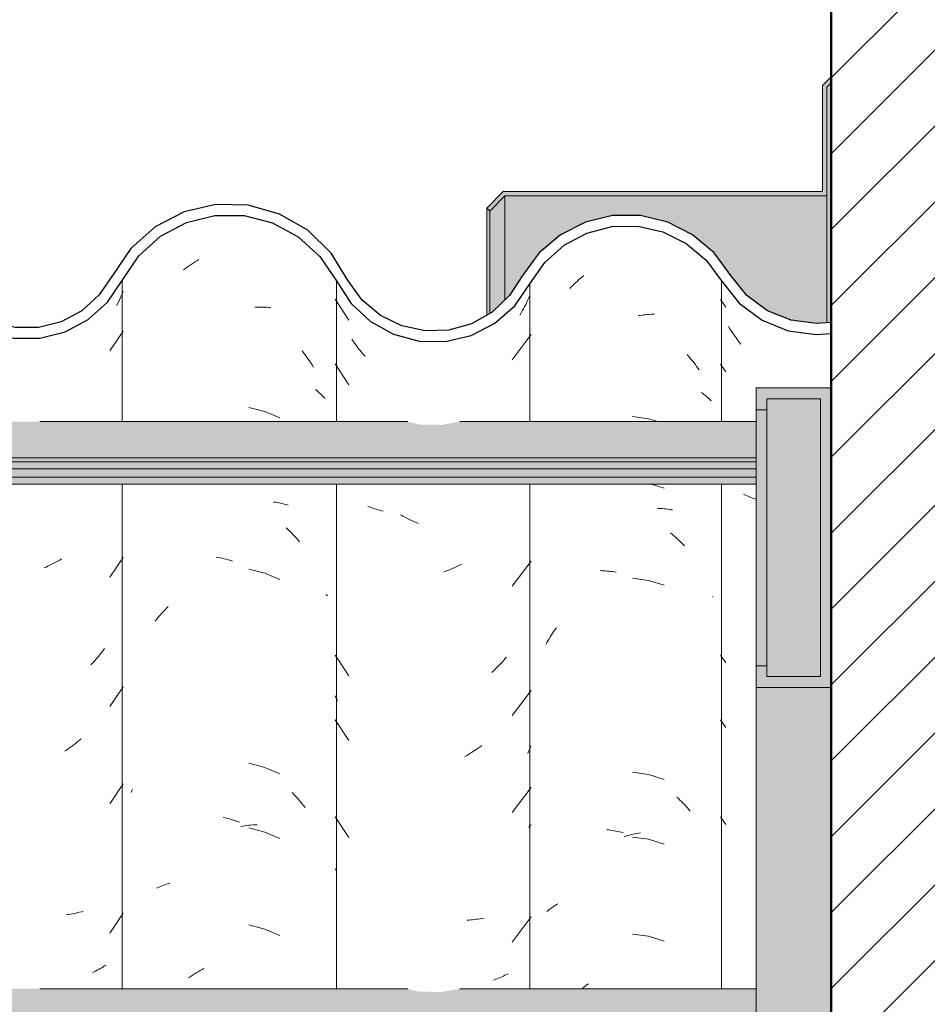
# Model space of a CAD drawing. Header units: metres. Extents: x -28.2 to 13.6, y -1.6 to 5.9.
# Tile 152 of 159: x 6.213 to 6.636, y 3.536 to 3.995. Entities that reach past the tile are written whole.
import ezdxf

# ---------------------------------------------------------------- set-up
doc = ezdxf.new("R2010")
doc.units = ezdxf.units.M
doc.layers.add('A-DETL', color=7, linetype='Continuous', lineweight=5, true_color=0x00a600)
for name, color, linetype, lineweight in [('A-DETL-GENF', 7, 'Continuous', 5), ('A-GLAZ-CWMG', 7, 'Continuous', 5), ('A-ROOF', 7, 'Continuous', 5), ('A-ROOF-MCUT', 7, 'Continuous', 15), ('A-ROOF-OTLN', 7, 'Continuous', 5), ('A-ROOF-PATT', 7, 'Continuous', 5)]:
    doc.layers.add(name, color=color, linetype=linetype, lineweight=lineweight)

# ---------------------------------------------------------------- blocks, each defined once
blk = doc.blocks.new('FP_206-CASA 2')
at = {"layer": 'A-GLAZ-CWMG', "color": 9, "true_color": 0xc0c0c0}
for p, q in [((-15.52163, 3.86437), (-15.51918, 3.86081)), ((-15.51722, 3.85069), (-15.51789, 3.85177)), ((-15.51653, 3.84962), (-15.51722, 3.85069)), ((-15.51583, 3.84857), (-15.51653, 3.84962)), ((-15.5151, 3.84754), (-15.51583, 3.84857)), ((-15.51437, 3.84651), (-15.5151, 3.84754)), ((-15.51362, 3.84551), (-15.51437, 3.84651)), ((-15.51285, 3.84451), (-15.51362, 3.84551)), ((-15.51207, 3.84354), (-15.51285, 3.84451)), ((-15.52163, 3.83423), (-15.51918, 3.83067)), ((-15.51004, 3.77321), (-15.51086, 3.77361)), ((-15.50921, 3.77282), (-15.51004, 3.77321)), ((-15.50837, 3.77246), (-15.50921, 3.77282)), ((-15.50752, 3.77211), (-15.50837, 3.77246)), ((-15.50665, 3.77178), (-15.50752, 3.77211)), ((-15.50577, 3.77147), (-15.50665, 3.77178)), ((-15.50504, 3.77122), (-15.50577, 3.77147)), ((-15.52163, 3.69859), (-15.51918, 3.69503)), ((-15.52163, 3.66845), (-15.51918, 3.66488)), ((-15.52163, 3.62323), (-15.51918, 3.61967))]:
    blk.add_line(p, q, dxfattribs=at)
blk = doc.blocks.new('FP_207-CASA 2')
at = {"layer": 'A-GLAZ-CWMG', "color": 9, "true_color": 0xc0c0c0}
for p, q in [((-15.58977, 3.8716), (-15.58904, 3.87227)), ((-15.58904, 3.87227), (-15.58831, 3.87293)), ((-15.58831, 3.87293), (-15.58757, 3.87357)), ((-15.58757, 3.87357), (-15.58682, 3.8742)), ((-15.58682, 3.8742), (-15.58607, 3.87482)), ((-15.58607, 3.87482), (-15.58531, 3.87543)), ((-15.59189, 3.8695), (-15.59119, 3.87021)), ((-15.59119, 3.87021), (-15.59048, 3.87091)), ((-15.59048, 3.87091), (-15.58977, 3.8716)), ((-15.55983, 3.8568), (-15.55899, 3.85693)), ((-15.55899, 3.85693), (-15.55815, 3.85705)), ((-15.55815, 3.85705), (-15.55732, 3.85715)), ((-15.55732, 3.85715), (-15.55649, 3.85724)), ((-15.55649, 3.85724), (-15.55566, 3.85731)), ((-15.55566, 3.85731), (-15.55483, 3.85736)), ((-15.55483, 3.85736), (-15.55401, 3.85741)), ((-15.55401, 3.85741), (-15.55319, 3.85743)), ((-15.55319, 3.85743), (-15.55238, 3.85745)), ((-15.53719, 3.83869), (-15.53653, 3.83794)), ((-15.53653, 3.83794), (-15.53587, 3.83717)), ((-15.53587, 3.83717), (-15.53522, 3.83639)), ((-15.53522, 3.83639), (-15.53458, 3.83561)), ((-15.53458, 3.83561), (-15.53395, 3.83481)), ((-15.53395, 3.83481), (-15.53334, 3.834)), ((-15.53334, 3.834), (-15.53273, 3.83317)), ((-15.53273, 3.83317), (-15.53213, 3.83234)), ((-15.53213, 3.83234), (-15.53155, 3.8315)), ((-15.53058, 3.82103), (-15.53003, 3.82063)), ((-15.53003, 3.82063), (-15.52948, 3.82023)), ((-15.52948, 3.82023), (-15.52895, 3.81982)), ((-15.52895, 3.81982), (-15.52843, 3.8194)), ((-15.52843, 3.8194), (-15.52793, 3.81897)), ((-15.52793, 3.81897), (-15.52743, 3.81853)), ((-15.52743, 3.81853), (-15.52695, 3.81808)), ((-15.52695, 3.81808), (-15.52648, 3.81762)), ((-15.52648, 3.81762), (-15.52603, 3.81716)), ((-15.55515, 3.80877), (-15.56268, 3.80982)), ((-15.55082, 3.80742), (-15.55515, 3.80877)), ((-15.5479, 3.77637), (-15.55394, 3.77825)), ((-15.55101, 3.76701), (-15.55021, 3.76698)), ((-15.55021, 3.76698), (-15.54941, 3.76694)), ((-15.54941, 3.76694), (-15.54862, 3.76688)), ((-15.54862, 3.76688), (-15.54783, 3.76681)), ((-15.54783, 3.76681), (-15.54705, 3.76673)), ((-15.54705, 3.76673), (-15.54628, 3.76663)), ((-15.54628, 3.76663), (-15.54551, 3.76652)), ((-15.54551, 3.76652), (-15.54475, 3.76639)), ((-15.54475, 3.76639), (-15.54399, 3.76625)), ((-15.54487, 3.75553), (-15.54412, 3.75491)), ((-15.54412, 3.75491), (-15.54337, 3.75428)), ((-15.54337, 3.75428), (-15.54263, 3.75364)), ((-15.54263, 3.75364), (-15.5419, 3.75298)), ((-15.5419, 3.75298), (-15.54117, 3.75232)), ((-15.54117, 3.75232), (-15.54045, 3.75163)), ((-15.54045, 3.75163), (-15.53974, 3.75094)), ((-15.53974, 3.75094), (-15.53904, 3.75023)), ((-15.53904, 3.75023), (-15.53835, 3.74951)), ((-15.57776, 3.738), (-15.57695, 3.73797)), ((-15.57695, 3.73797), (-15.57613, 3.73793)), ((-15.57613, 3.73793), (-15.5753, 3.73788)), ((-15.5753, 3.73788), (-15.57447, 3.73781)), ((-15.57447, 3.73781), (-15.57364, 3.73773)), ((-15.57364, 3.73773), (-15.57281, 3.73763)), ((-15.57281, 3.73763), (-15.57197, 3.73752)), ((-15.57197, 3.73752), (-15.57114, 3.73739)), ((-15.57114, 3.73739), (-15.57029, 3.73725)), ((-15.55515, 3.73341), (-15.56268, 3.73446)), ((-15.5479, 3.73116), (-15.55515, 3.73341)), ((-15.52528, 3.72592), (-15.52519, 3.72582)), ((-15.59867, 3.71058), (-15.59808, 3.71141)), ((-15.60148, 3.70626), (-15.60094, 3.70714)), ((-15.60094, 3.70714), (-15.60039, 3.70802)), ((-15.60039, 3.70802), (-15.59983, 3.70888)), ((-15.59983, 3.70888), (-15.59926, 3.70974)), ((-15.59926, 3.70974), (-15.59867, 3.71058)), ((-15.60302, 3.70355), (-15.60252, 3.70446)), ((-15.60252, 3.70446), (-15.60201, 3.70536)), ((-15.60201, 3.70536), (-15.60148, 3.70626)), ((-15.55515, 3.64298), (-15.56268, 3.64403)), ((-15.5479, 3.64073), (-15.55515, 3.64298)), ((-15.54196, 3.63247), (-15.54123, 3.6318)), ((-15.54123, 3.6318), (-15.54051, 3.63112)), ((-15.54051, 3.63112), (-15.5398, 3.63043)), ((-15.5398, 3.63043), (-15.5391, 3.62972)), ((-15.5391, 3.62972), (-15.53841, 3.629)), ((-15.53841, 3.629), (-15.53772, 3.62827)), ((-15.53772, 3.62827), (-15.53705, 3.62753)), ((-15.53705, 3.62753), (-15.53638, 3.62677)), ((-15.53638, 3.62677), (-15.53573, 3.626)), ((-15.57454, 3.61725), (-15.57371, 3.61717)), ((-15.57371, 3.61717), (-15.57288, 3.61707)), ((-15.57288, 3.61707), (-15.57204, 3.61696)), ((-15.57204, 3.61696), (-15.57121, 3.61683)), ((-15.57121, 3.61683), (-15.57037, 3.61669)), ((-15.57037, 3.61669), (-15.56952, 3.61653)), ((-15.56952, 3.61653), (-15.56868, 3.61636)), ((-15.56868, 3.61636), (-15.56784, 3.61617)), ((-15.56784, 3.61617), (-15.56699, 3.61597)), ((-15.5639, 3.61481), (-15.56306, 3.61501)), ((-15.56306, 3.61501), (-15.56222, 3.6152)), ((-15.56222, 3.6152), (-15.56137, 3.61538)), ((-15.56137, 3.61538), (-15.56053, 3.61554)), ((-15.56053, 3.61554), (-15.55969, 3.61568)), ((-15.55969, 3.61568), (-15.55885, 3.61581)), ((-15.56644, 3.6141), (-15.5656, 3.61435)), ((-15.5656, 3.61435), (-15.56475, 3.61459)), ((-15.56475, 3.61459), (-15.5639, 3.61481)), ((-15.55515, 3.61284), (-15.56268, 3.61389)), ((-15.5479, 3.61059), (-15.55515, 3.61284)), ((-15.6025, 3.57925), (-15.60198, 3.57967)), ((-15.60198, 3.57967), (-15.60145, 3.58009)), ((-15.60145, 3.58009), (-15.60092, 3.58049)), ((-15.60092, 3.58049), (-15.60036, 3.58089)), ((-15.60036, 3.58089), (-15.5998, 3.58127)), ((-15.5998, 3.58127), (-15.59923, 3.58165)), ((-15.59923, 3.58165), (-15.59864, 3.58202)), ((-15.59864, 3.58202), (-15.59805, 3.58237)), ((-15.59805, 3.58237), (-15.59744, 3.58271)), ((-15.55515, 3.56762), (-15.56268, 3.56868)), ((-15.5479, 3.56537), (-15.55515, 3.56762)), ((-15.58614, 3.54319), (-15.58541, 3.54378)), ((-15.58541, 3.54378), (-15.58465, 3.54437)), ((-15.58465, 3.54437), (-15.58387, 3.54495)), ((-15.58387, 3.54495), (-15.58309, 3.54551))]:
    blk.add_line(p, q, dxfattribs=at)
blk = doc.blocks.new('FP_208-CASA 2')
at = {"layer": 'A-GLAZ-CWMG', "color": 9, "true_color": 0xc0c0c0}
for p, q in [((-15.70113, 3.86442), (-15.69477, 3.85474)), ((-15.61185, 3.86306), (-15.61236, 3.86204)), ((-15.61135, 3.86409), (-15.61185, 3.86306)), ((-15.61086, 3.86513), (-15.61135, 3.86409)), ((-15.61039, 3.86618), (-15.61086, 3.86513)), ((-15.61456, 3.85806), (-15.61515, 3.85709)), ((-15.61399, 3.85904), (-15.61456, 3.85806)), ((-15.61343, 3.86003), (-15.61399, 3.85904)), ((-15.61289, 3.86103), (-15.61343, 3.86003)), ((-15.61236, 3.86204), (-15.61289, 3.86103)), ((-15.69277, 3.84484), (-15.6934, 3.84577)), ((-15.69212, 3.84393), (-15.69277, 3.84484)), ((-15.61867, 3.83624), (-15.60989, 3.84798)), ((-15.69146, 3.84302), (-15.69212, 3.84393)), ((-15.69079, 3.84213), (-15.69146, 3.84302)), ((-15.6901, 3.84125), (-15.69079, 3.84213)), ((-15.68941, 3.84039), (-15.6901, 3.84125)), ((-15.6887, 3.83953), (-15.68941, 3.84039)), ((-15.68798, 3.83869), (-15.6887, 3.83953)), ((-15.68725, 3.83786), (-15.68798, 3.83869)), ((-15.70113, 3.83428), (-15.69477, 3.8246)), ((-15.68522, 3.76769), (-15.68598, 3.768)), ((-15.68445, 3.76739), (-15.68522, 3.76769)), ((-15.68368, 3.7671), (-15.68445, 3.76739)), ((-15.68289, 3.76683), (-15.68368, 3.7671)), ((-15.68209, 3.76658), (-15.68289, 3.76683)), ((-15.68128, 3.76634), (-15.68209, 3.76658)), ((-15.68047, 3.76611), (-15.68128, 3.76634)), ((-15.67964, 3.7659), (-15.68047, 3.76611)), ((-15.67881, 3.7657), (-15.67964, 3.7659)), ((-15.66962, 3.76342), (-15.67052, 3.76393)), ((-15.66871, 3.76293), (-15.66962, 3.76342)), ((-15.6678, 3.76245), (-15.66871, 3.76293)), ((-15.66689, 3.76199), (-15.6678, 3.76245)), ((-15.66597, 3.76155), (-15.66689, 3.76199)), ((-15.66505, 3.76112), (-15.66597, 3.76155)), ((-15.66412, 3.76071), (-15.66505, 3.76112)), ((-15.66319, 3.76032), (-15.66412, 3.76071)), ((-15.66226, 3.75994), (-15.66319, 3.76032)), ((-15.64687, 3.73887), (-15.6478, 3.73849)), ((-15.64594, 3.73927), (-15.64687, 3.73887)), ((-15.64502, 3.73968), (-15.64594, 3.73927)), ((-15.6441, 3.74011), (-15.64502, 3.73968)), ((-15.64318, 3.74056), (-15.6441, 3.74011)), ((-15.64226, 3.74103), (-15.64318, 3.74056)), ((-15.61867, 3.73074), (-15.60989, 3.74248)), ((-15.64967, 3.73778), (-15.65061, 3.73745)), ((-15.64874, 3.73813), (-15.64967, 3.73778)), ((-15.6478, 3.73849), (-15.64874, 3.73813)), ((-15.70113, 3.69864), (-15.69477, 3.68896)), ((-15.62136, 3.69771), (-15.62208, 3.69686)), ((-15.62582, 3.69283), (-15.62659, 3.69207)), ((-15.62505, 3.69361), (-15.62582, 3.69283)), ((-15.62429, 3.6944), (-15.62505, 3.69361)), ((-15.62354, 3.69521), (-15.62429, 3.6944)), ((-15.6228, 3.69603), (-15.62354, 3.69521)), ((-15.62208, 3.69686), (-15.6228, 3.69603)), ((-15.62738, 3.69132), (-15.62818, 3.69058)), ((-15.62659, 3.69207), (-15.62738, 3.69132)), ((-15.70081, 3.67887), (-15.70113, 3.67967)), ((-15.61867, 3.67045), (-15.60989, 3.68219)), ((-15.70049, 3.67807), (-15.70081, 3.67887)), ((-15.70015, 3.67728), (-15.70049, 3.67807)), ((-15.70113, 3.66849), (-15.69477, 3.65882)), ((-15.63282, 3.65659), (-15.63367, 3.65595)), ((-15.60989, 3.65635), (-15.61026, 3.65547)), ((-15.63982, 3.65193), (-15.64072, 3.65143)), ((-15.63892, 3.65246), (-15.63982, 3.65193)), ((-15.63803, 3.653), (-15.63892, 3.65246)), ((-15.63715, 3.65356), (-15.63803, 3.653)), ((-15.63627, 3.65413), (-15.63715, 3.65356)), ((-15.6354, 3.65472), (-15.63627, 3.65413)), ((-15.63453, 3.65533), (-15.6354, 3.65472)), ((-15.63367, 3.65595), (-15.63453, 3.65533)), ((-15.61105, 3.65373), (-15.61146, 3.65287)), ((-15.61065, 3.6546), (-15.61105, 3.65373)), ((-15.61026, 3.65547), (-15.61065, 3.6546)), ((-15.61867, 3.62524), (-15.60989, 3.63698)), ((-15.70113, 3.62328), (-15.69477, 3.6136)), ((-15.60989, 3.61962), (-15.61023, 3.61918)), ((-15.61058, 3.61875), (-15.61094, 3.61831)), ((-15.61023, 3.61918), (-15.61058, 3.61875)), ((-15.70088, 3.5987), (-15.70113, 3.59905)), ((-15.70062, 3.59834), (-15.70088, 3.5987)), ((-15.63888, 3.57519), (-15.63978, 3.57514)), ((-15.63799, 3.57525), (-15.63888, 3.57519)), ((-15.6371, 3.57533), (-15.63799, 3.57525)), ((-15.63622, 3.57543), (-15.6371, 3.57533)), ((-15.63535, 3.57554), (-15.63622, 3.57543)), ((-15.63449, 3.57567), (-15.63535, 3.57554)), ((-15.63363, 3.57581), (-15.63449, 3.57567)), ((-15.63278, 3.57597), (-15.63363, 3.57581)), ((-15.63193, 3.57615), (-15.63278, 3.57597)), ((-15.61867, 3.56495), (-15.60989, 3.57669)), ((-15.62656, 3.54753), (-15.62734, 3.54726)), ((-15.62578, 3.54782), (-15.62656, 3.54753)), ((-15.62501, 3.54812), (-15.62578, 3.54782)), ((-15.62425, 3.54843), (-15.62501, 3.54812)), ((-15.62351, 3.54876), (-15.62425, 3.54843)), ((-15.62277, 3.5491), (-15.62351, 3.54876)), ((-15.62204, 3.54945), (-15.62277, 3.5491)), ((-15.62133, 3.54982), (-15.62204, 3.54945)), ((-15.62062, 3.5502), (-15.62133, 3.54982))]:
    blk.add_line(p, q, dxfattribs=at)
blk = doc.blocks.new('FP_209-CASA 2')
at = {"layer": 'A-GLAZ-CWMG', "color": 9, "true_color": 0xc0c0c0}
for p, q in [((-15.76831, 3.88066), (-15.7674, 3.88125)), ((-15.7674, 3.88125), (-15.76649, 3.88182)), ((-15.76649, 3.88182), (-15.76558, 3.88237)), ((-15.76558, 3.88237), (-15.76466, 3.88291)), ((-15.77186, 3.87815), (-15.77098, 3.8788)), ((-15.77098, 3.8788), (-15.7701, 3.87944)), ((-15.7701, 3.87944), (-15.76921, 3.88006)), ((-15.76921, 3.88006), (-15.76831, 3.88066)), ((-15.73855, 3.86069), (-15.73762, 3.86073)), ((-15.73762, 3.86073), (-15.73669, 3.86075)), ((-15.73669, 3.86075), (-15.73577, 3.86076)), ((-15.73577, 3.86076), (-15.73485, 3.86074)), ((-15.73485, 3.86074), (-15.73394, 3.86071)), ((-15.73394, 3.86071), (-15.73304, 3.86067)), ((-15.73304, 3.86067), (-15.73214, 3.86061)), ((-15.73214, 3.86061), (-15.73124, 3.86053)), ((-15.71662, 3.84043), (-15.7159, 3.83953)), ((-15.7159, 3.83953), (-15.7152, 3.83861)), ((-15.7152, 3.83861), (-15.71451, 3.83768)), ((-15.71451, 3.83768), (-15.71383, 3.83674)), ((-15.71383, 3.83674), (-15.71317, 3.83579)), ((-15.71317, 3.83579), (-15.71251, 3.83482)), ((-15.71251, 3.83482), (-15.71187, 3.83385)), ((-15.71187, 3.83385), (-15.71125, 3.83286)), ((-15.71033, 3.82233), (-15.70974, 3.82185)), ((-15.70974, 3.82185), (-15.70916, 3.82136)), ((-15.70916, 3.82136), (-15.7086, 3.82086)), ((-15.7086, 3.82086), (-15.70805, 3.82035)), ((-15.70805, 3.82035), (-15.70752, 3.81983)), ((-15.70752, 3.81983), (-15.707, 3.8193)), ((-15.707, 3.8193), (-15.70649, 3.81876)), ((-15.70649, 3.81876), (-15.70601, 3.81821)), ((-15.73395, 3.81214), (-15.74138, 3.81405)), ((-15.72689, 3.80916), (-15.73395, 3.81214)), ((-15.72991, 3.76995), (-15.72903, 3.76983)), ((-15.72903, 3.76983), (-15.72816, 3.76969)), ((-15.72816, 3.76969), (-15.7273, 3.76954)), ((-15.7273, 3.76954), (-15.72645, 3.76937)), ((-15.72645, 3.76937), (-15.72561, 3.76918)), ((-15.72561, 3.76918), (-15.72477, 3.76898)), ((-15.72477, 3.76898), (-15.72395, 3.76877)), ((-15.72395, 3.76877), (-15.72313, 3.76854)), ((-15.72398, 3.75789), (-15.72316, 3.75712)), ((-15.72316, 3.75712), (-15.72235, 3.75634)), ((-15.72235, 3.75634), (-15.72155, 3.75554)), ((-15.72155, 3.75554), (-15.72077, 3.75473)), ((-15.72077, 3.75473), (-15.71999, 3.7539)), ((-15.71999, 3.7539), (-15.71922, 3.75306)), ((-15.71922, 3.75306), (-15.71847, 3.75221)), ((-15.71847, 3.75221), (-15.71772, 3.75134)), ((-15.75669, 3.74428), (-15.75573, 3.74411)), ((-15.75573, 3.74411), (-15.75478, 3.74393)), ((-15.75478, 3.74393), (-15.75382, 3.74373)), ((-15.75382, 3.74373), (-15.75286, 3.74351)), ((-15.75286, 3.74351), (-15.7519, 3.74327)), ((-15.7519, 3.74327), (-15.75094, 3.74302)), ((-15.75094, 3.74302), (-15.74998, 3.74275)), ((-15.74998, 3.74275), (-15.74902, 3.74246)), ((-15.73395, 3.73678), (-15.74138, 3.73869)), ((-15.72689, 3.7338), (-15.73395, 3.73678)), ((-15.7053, 3.72693), (-15.70504, 3.72661)), ((-15.70504, 3.72661), (-15.70479, 3.72628)), ((-15.78056, 3.71965), (-15.77977, 3.72047)), ((-15.77977, 3.72047), (-15.77897, 3.72127)), ((-15.78432, 3.71537), (-15.78359, 3.71625)), ((-15.78359, 3.71625), (-15.78285, 3.71712)), ((-15.78285, 3.71712), (-15.7821, 3.71798)), ((-15.7821, 3.71798), (-15.78133, 3.71882)), ((-15.78133, 3.71882), (-15.78056, 3.71965)), ((-15.78504, 3.71447), (-15.78432, 3.71537)), ((-15.73395, 3.64635), (-15.74138, 3.64826)), ((-15.72689, 3.64337), (-15.73395, 3.64635)), ((-15.79626, 3.63469), (-15.79599, 3.63536)), ((-15.79599, 3.63536), (-15.79572, 3.63602)), ((-15.72117, 3.63458), (-15.72039, 3.63376)), ((-15.72039, 3.63376), (-15.71962, 3.63293)), ((-15.71962, 3.63293), (-15.71886, 3.63208)), ((-15.71886, 3.63208), (-15.71811, 3.63122)), ((-15.71811, 3.63122), (-15.71737, 3.63035)), ((-15.71737, 3.63035), (-15.71664, 3.62946)), ((-15.71664, 3.62946), (-15.71592, 3.62855)), ((-15.71592, 3.62855), (-15.71522, 3.62764)), ((-15.75336, 3.62305), (-15.7524, 3.62283)), ((-15.7524, 3.62283), (-15.75144, 3.62258)), ((-15.75144, 3.62258), (-15.75048, 3.62232)), ((-15.75048, 3.62232), (-15.74952, 3.62204)), ((-15.74952, 3.62204), (-15.74856, 3.62174)), ((-15.74856, 3.62174), (-15.7476, 3.62143)), ((-15.7476, 3.62143), (-15.74664, 3.62109)), ((-15.74664, 3.62109), (-15.74568, 3.62074)), ((-15.74133, 3.61934), (-15.74039, 3.61942)), ((-15.74039, 3.61942), (-15.73945, 3.6195)), ((-15.73945, 3.6195), (-15.73851, 3.61955)), ((-15.73851, 3.61955), (-15.73758, 3.61959)), ((-15.74513, 3.6188), (-15.74418, 3.61896)), ((-15.74418, 3.61896), (-15.74323, 3.6191)), ((-15.74323, 3.6191), (-15.74228, 3.61923)), ((-15.74228, 3.61923), (-15.74133, 3.61934)), ((-15.73395, 3.61621), (-15.74138, 3.61812)), ((-15.72689, 3.61323), (-15.73395, 3.61621)), ((-15.78061, 3.59165), (-15.77982, 3.59192)), ((-15.77982, 3.59192), (-15.77903, 3.59219)), ((-15.77903, 3.59219), (-15.77822, 3.59243)), ((-15.78437, 3.59005), (-15.78364, 3.5904)), ((-15.78364, 3.5904), (-15.7829, 3.59073)), ((-15.7829, 3.59073), (-15.78215, 3.59105)), ((-15.78215, 3.59105), (-15.78138, 3.59136)), ((-15.78138, 3.59136), (-15.78061, 3.59165)), ((-15.73395, 3.571), (-15.74138, 3.57291)), ((-15.72689, 3.56801), (-15.73395, 3.571)), ((-15.76599, 3.55056), (-15.76507, 3.5511)), ((-15.76507, 3.5511), (-15.76415, 3.55163)), ((-15.76415, 3.55163), (-15.76322, 3.55214)), ((-15.76322, 3.55214), (-15.76229, 3.55263)), ((-15.76961, 3.54821), (-15.76871, 3.54882)), ((-15.76871, 3.54882), (-15.76781, 3.54942)), ((-15.76781, 3.54942), (-15.7669, 3.54999)), ((-15.7669, 3.54999), (-15.76599, 3.55056))]:
    blk.add_line(p, q, dxfattribs=at)
blk = doc.blocks.new('FP_210-CASA 2')
at = {"layer": 'A-GLAZ-CWMG', "color": 9, "true_color": 0xc0c0c0}
for p, q in [((-15.79991, 3.86809), (-15.80038, 3.86698)), ((-15.80241, 3.86261), (-15.80296, 3.86155)), ((-15.80188, 3.86369), (-15.80241, 3.86261)), ((-15.80136, 3.86478), (-15.80188, 3.86369)), ((-15.80086, 3.86587), (-15.80136, 3.86478)), ((-15.80038, 3.86698), (-15.80086, 3.86587)), ((-15.80615, 3.84042), (-15.79991, 3.84963)), ((-15.82862, 3.74345), (-15.82952, 3.74291)), ((-15.80615, 3.73492), (-15.79991, 3.74413)), ((-15.83591, 3.73966), (-15.83684, 3.73926)), ((-15.83499, 3.74007), (-15.83591, 3.73966)), ((-15.83406, 3.7405), (-15.83499, 3.74007)), ((-15.83315, 3.74095), (-15.83406, 3.7405)), ((-15.83223, 3.74142), (-15.83315, 3.74095)), ((-15.83132, 3.7419), (-15.83223, 3.74142)), ((-15.83042, 3.7424), (-15.83132, 3.7419)), ((-15.82952, 3.74291), (-15.83042, 3.7424)), ((-15.81137, 3.69816), (-15.81208, 3.69731)), ((-15.81067, 3.69902), (-15.81137, 3.69816)), ((-15.80998, 3.6999), (-15.81067, 3.69902)), ((-15.8093, 3.70079), (-15.80998, 3.6999)), ((-15.80864, 3.70169), (-15.8093, 3.70079)), ((-15.81428, 3.69484), (-15.81504, 3.69405)), ((-15.81354, 3.69565), (-15.81428, 3.69484)), ((-15.8128, 3.69648), (-15.81354, 3.69565)), ((-15.81208, 3.69731), (-15.8128, 3.69648)), ((-15.80615, 3.67464), (-15.79991, 3.68384)), ((-15.82364, 3.65636), (-15.8245, 3.65573)), ((-15.82279, 3.65699), (-15.82364, 3.65636)), ((-15.82195, 3.65765), (-15.82279, 3.65699)), ((-15.82111, 3.65832), (-15.82195, 3.65765)), ((-15.82028, 3.659), (-15.82111, 3.65832)), ((-15.81946, 3.6597), (-15.82028, 3.659)), ((-15.82624, 3.65453), (-15.82712, 3.65396)), ((-15.82537, 3.65512), (-15.82624, 3.65453)), ((-15.8245, 3.65573), (-15.82537, 3.65512)), ((-15.80615, 3.62942), (-15.79991, 3.63863)), ((-15.82275, 3.57829), (-15.8236, 3.57813)), ((-15.82191, 3.57847), (-15.82275, 3.57829)), ((-15.82107, 3.57866), (-15.82191, 3.57847)), ((-15.82024, 3.57887), (-15.82107, 3.57866)), ((-15.81942, 3.57909), (-15.82024, 3.57887)), ((-15.81862, 3.57933), (-15.81942, 3.57909)), ((-15.80615, 3.56914), (-15.79991, 3.57834)), ((-15.82532, 3.57786), (-15.82619, 3.57774)), ((-15.82446, 3.57799), (-15.82532, 3.57786)), ((-15.8236, 3.57813), (-15.82446, 3.57799)), ((-15.8135, 3.55112), (-15.81424, 3.55079)), ((-15.81277, 3.55146), (-15.8135, 3.55112)), ((-15.81204, 3.55182), (-15.81277, 3.55146)), ((-15.81133, 3.55219), (-15.81204, 3.55182)), ((-15.81063, 3.55258), (-15.81133, 3.55219)), ((-15.80994, 3.55297), (-15.81063, 3.55258)), ((-15.80927, 3.55338), (-15.80994, 3.55297)), ((-15.8086, 3.5538), (-15.80927, 3.55338)), ((-15.80795, 3.55424), (-15.8086, 3.5538))]:
    blk.add_line(p, q, dxfattribs=at)
blk = doc.blocks.new('Rectangular Mullion - Telha Fibrocimento - Ondulada-1908998-CASA 2')
at = {"layer": 'A-GLAZ-CWMG', "true_color": 0x808080}
h = blk.add_hatch(dxfattribs=at)
h.set_pattern_fill('FP_4', color=8, style=0, pattern_type=2)
h.set_pattern_definition([(50, (-14.575, 2.812), (0.364365, -0.031877), [0.0381, -0.4191]), (355, (-14.575, 2.812), (-0.070485, 0.38212), [0.03048, -0.33528]), (100.451, (-14.545, 2.81), (0.293886, 0.35023), [0.03238, -0.35618]), (46.184, (-14.575, 2.914), (0.54216, -0.08408), [0.05715, -0.62865]), (96.636, (-14.53, 2.907), (0.4748, 0.49485), [0.04857, -0.53427]), (351.184, (-14.575, 2.914), (0.47481, 0.49485), [0.04572, -0.50292]), (21, (-14.524, 2.888), (0.303226, -0.20453), [0.0381, -0.4191]), (326, (-14.524, 2.888), (0.12361, 0.36838), [0.03048, -0.33528]), (71.451, (-14.499, 2.871), (0.42683, 0.16384), [0.03238, -0.35618]), (37.5, (-14.575, 2.812), (0.006181, 0.169108), [0.01676, -0.31445, 0.01676, -0.3236, -0.33655]), (37.5, (-14.575, 2.812), (0.006181, 0.169108), [-0.67158, 0.01676, -0.31979]), (7.5, (-14.575, 2.812), (0.133641, 0.200358), [0.01676, -0.17729, 0.01676, -0.30683, -0.12827]), (7.5, (-14.575, 2.812), (0.133641, 0.200358), [-0.51765, 0.01676, -0.11151]), (327.5, (-14.688, 2.812), (0.271182, -0.011461), [0.01676, -0.11024, 0.01676, -0.37948, -0.52578]), (327.5, (-14.688, 2.812), (0.271182, -0.011461), [-0.52324, 0.01676, -0.50902]), (317.5, (-14.739, 2.812), (0.296258, 0.05085), [0.01676, -0.14834, 0.01676, -0.24638, -0.37338]), (317.5, (-14.739, 2.812), (0.296258, 0.05085), [-0.42824, 0.01676, -0.35662])])
h.paths.add_polyline_path([(-15.64976, 3.84479), (-15.63777, 3.8476), (-15.6268, 3.85325), (-15.6175, 3.86139), (-15.60349, 3.88151), (-15.59446, 3.88956), (-15.58383, 3.89525), (-15.57189, 3.89828), (-15.55888, 3.89817), (-15.54622, 3.89472), (-15.53761, 3.89044), (-15.52835, 3.88268), (-15.51284, 3.86263), (-15.50226, 3.85474), (-15.4887, 3.8496), (-15.47504, 3.84832), (-15.47004, 3.84896), (-15.47004, 3.85399), (-15.47701, 3.85312), (-15.49005, 3.85517), (-15.50004, 3.8593), (-15.50932, 3.86618), (-15.52835, 3.88917), (-15.53459, 3.89446), (-15.54841, 3.90088), (-15.56015, 3.90338), (-15.57218, 3.90331), (-15.58454, 3.90035), (-15.59617, 3.89446), (-15.60615, 3.88602), (-15.6175, 3.86993), (-15.61994, 3.86612), (-15.62911, 3.85783), (-15.63783, 3.85294), (-15.64976, 3.84995), (-15.65929, 3.84966), (-15.67009, 3.852), (-15.68002, 3.85688), (-15.68851, 3.86402), (-15.69508, 3.873), (-15.70307, 3.88597), (-15.71397, 3.89657), (-15.72804, 3.9044), (-15.74362, 3.90826), (-15.75724, 3.90846), (-15.77153, 3.90514), (-15.78499, 3.89818), (-15.79635, 3.88808), (-15.81108, 3.86642), (-15.81921, 3.85911), (-15.82883, 3.85398), (-15.83938, 3.8513), (-15.85094, 3.85141), (-15.86272, 3.8548), (-15.87051, 3.85886), (-15.87871, 3.86609), (-15.89303, 3.88678), (-15.90361, 3.8962), (-15.91807, 3.90331), (-15.93058, 3.90625), (-15.94388, 3.9063), (-15.95762, 3.90295), (-15.97013, 3.89645), (-15.98078, 3.88711), (-15.98893, 3.87548), (-15.98561, 3.87301), (-15.99589, 3.86118), (-16.00499, 3.8551), (-16.00637, 3.85771), (-16.01122, 3.85463), (-16.01292, 3.85426), (-16.01217, 3.85165), (-16.0187, 3.84951), (-16.03001, 3.84808), (-16.0349, 3.84871), (-16.0349, 3.84662), (-16.02289, 3.84663), (-16.01122, 3.84951), (-16.00055, 3.8551), (-15.9915, 3.86308), (-15.97714, 3.88364), (-15.96742, 3.8922), (-15.95598, 3.89818), (-15.94346, 3.90126), (-15.92978, 3.90106), (-15.9161, 3.89713), (-15.90663, 3.89216), (-15.89668, 3.88325), (-15.88109, 3.86157), (-15.87347, 3.85479), (-15.86057, 3.8486), (-15.85026, 3.84624), (-15.83882, 3.84628), (-15.82705, 3.84925), (-15.81634, 3.85498), (-15.80729, 3.86313), (-15.79272, 3.8846), (-15.78253, 3.89375), (-15.77047, 3.90015), (-15.75679, 3.90342), (-15.74168, 3.90289), (-15.73041, 3.90003), (-15.71839, 3.89356), (-15.70825, 3.88435), (-15.69383, 3.86257), (-15.68477, 3.85414), (-15.67397, 3.84816), (-15.66207, 3.84498), (-15.65151, 3.84482)])
h.paths.add_polyline_path([(-16.0349, 3.84662), (-16.0349, 3.84871), (-16.03902, 3.84978), (-16.04234, 3.85233), (-16.04305, 3.84978), (-16.05672, 3.85583), (-16.06584, 3.86262), (-16.05526, 3.85402), (-16.04657, 3.84949), (-16.04305, 3.84862)])
h.paths.add_polyline_path([(-16.17445, 3.8633), (-16.17521, 3.86397), (-16.17409, 3.86502)])
h.paths.add_polyline_path([(-16.2139, 3.84695), (-16.20576, 3.84697), (-16.19413, 3.84984), (-16.1835, 3.85538), (-16.17445, 3.8633), (-16.17261, 3.86663), (-16.16819, 3.87351), (-16.16749, 3.87314), (-16.16632, 3.8748), (-16.16684, 3.87561), (-16.16058, 3.88408), (-16.16008, 3.88363), (-16.14894, 3.89282), (-16.13683, 3.89848), (-16.12669, 3.90094), (-16.11247, 3.90109), (-16.11188, 3.90338), (-16.09922, 3.90035), (-16.0883, 3.89482), (-16.09024, 3.89192), (-16.0898, 3.89153), (-16.08275, 3.88533), (-16.08524, 3.89002), (-16.07998, 3.88802), (-16.07773, 3.88611), (-16.08062, 3.88346), (-16.07325, 3.87295), (-16.06946, 3.87502), (-16.06717, 3.87295), (-16.07692, 3.88685), (-16.08759, 3.89619), (-16.10156, 3.90302), (-16.11394, 3.90594), (-16.12732, 3.90596), (-16.14088, 3.90265), (-16.15328, 3.89619), (-16.16383, 3.88697), (-16.1798, 3.86524), (-16.18721, 3.85909), (-16.19598, 3.85454), (-16.20646, 3.85198), (-16.21772, 3.85209), (-16.22936, 3.85539), (-16.22298, 3.85198), (-16.21253, 3.84926), (-16.21389, 3.84697)])
h.paths.add_polyline_path([(-16.3648, 3.84723), (-16.36362, 3.84723), (-16.35204, 3.85003), (-16.34026, 3.85647), (-16.33236, 3.86325), (-16.31988, 3.88065), (-16.3128, 3.88684), (-16.30448, 3.89117), (-16.29539, 3.8934), (-16.28545, 3.89325), (-16.27577, 3.89056), (-16.26861, 3.88684), (-16.26125, 3.88025), (-16.2491, 3.86313), (-16.24002, 3.85526), (-16.23897, 3.85526), (-16.23963, 3.85587), (-16.23777, 3.85965), (-16.24683, 3.86257), (-16.24249, 3.86402), (-16.24683, 3.86852), (-16.25, 3.87298), (-16.25361, 3.87295), (-16.2622, 3.88521), (-16.27139, 3.89356), (-16.27788, 3.89657), (-16.28603, 3.89842), (-16.29668, 3.89824), (-16.30619, 3.89592), (-16.31555, 3.89106), (-16.32351, 3.88412), (-16.33609, 3.86661), (-16.34572, 3.85887), (-16.35418, 3.85462), (-16.3648, 3.85218), (-16.37456, 3.85218), (-16.38192, 3.84878), (-16.37552, 3.84723), (-16.36927, 3.84723)])
h.paths.add_polyline_path([(-16.38005, 3.84925), (-16.38083, 3.8513), (-16.38472, 3.85003), (-16.38183, 3.84954)])
h.paths.add_polyline_path([(-16.38709, 3.85003), (-16.38623, 3.85286), (-16.38192, 3.85398), (-16.38709, 3.85557), (-16.39765, 3.86193), (-16.40396, 3.86763), (-16.41014, 3.87669), (-16.41382, 3.87295), (-16.40678, 3.86325), (-16.39584, 3.85451), (-16.39182, 3.85245)])
h.paths.add_polyline_path([(-16.03441, 3.85054), (-16.03427, 3.85163), (-16.03799, 3.85255), (-16.0349, 3.85081)])
h.paths.add_polyline_path([(-16.06604, 3.86328), (-16.06259, 3.86641), (-16.06806, 3.86977), (-16.0663, 3.86411)])
at = {"layer": 'A-GLAZ-CWMG'}
for p, q in [((-15.80043, 3.80742), (-15.80043, 3.87324)), ((-15.70061, 3.80742), (-15.70061, 3.87295)), ((-15.52113, 3.80742), (-15.52113, 3.87295)), ((-15.6104, 3.80742), (-15.6104, 3.87156)), ((-15.80043, 3.54319), (-15.80043, 3.77825)), ((-15.70061, 3.54319), (-15.70061, 3.77825)), ((-15.6104, 3.54319), (-15.6104, 3.77825)), ((-15.52113, 3.54319), (-15.52113, 3.77825))]:
    blk.add_line(p, q, dxfattribs=at)
at = {"layer": 'A-GLAZ-CWMG', "lineweight": 25, "flags": 128}
for points in [[(-15.69508, 3.873), (-15.70307, 3.88597), (-15.71397, 3.89657), (-15.72711, 3.90414), (-15.74168, 3.90822), (-15.75679, 3.90856), (-15.77153, 3.90514), (-15.78499, 3.89818), (-15.79635, 3.88808), (-15.80491, 3.87548)], [(-15.80043, 3.87324), (-15.79272, 3.8846), (-15.78253, 3.89375), (-15.77047, 3.90015), (-15.75724, 3.90342), (-15.74362, 3.90338), (-15.73041, 3.90003), (-15.71839, 3.89356), (-15.70825, 3.88435), (-15.70061, 3.87295)], [(-15.51683, 3.87548), (-15.52462, 3.88602), (-15.53459, 3.89446), (-15.54622, 3.90035), (-15.55888, 3.90338), (-15.57189, 3.90338), (-15.58454, 3.90035), (-15.59617, 3.89446), (-15.60615, 3.88602), (-15.61393, 3.87548)], [(-15.6104, 3.87156), (-15.60349, 3.88151), (-15.59446, 3.88956), (-15.58383, 3.89525), (-15.57218, 3.89827), (-15.56015, 3.89846), (-15.54841, 3.8958), (-15.53761, 3.89044), (-15.52835, 3.88268), (-15.52113, 3.87295)], [(-15.8895, 3.87295), (-15.88258, 3.86288), (-15.87347, 3.85479), (-15.86272, 3.84913), (-15.85094, 3.84624), (-15.83882, 3.84628), (-15.82705, 3.84925), (-15.81634, 3.85498), (-15.80729, 3.86313), (-15.80043, 3.87324)], [(-15.80491, 3.87548), (-15.81108, 3.86642), (-15.81921, 3.85911), (-15.82883, 3.85398), (-15.83938, 3.8513), (-15.85026, 3.85125), (-15.86084, 3.85382), (-15.87051, 3.85886), (-15.87871, 3.86609), (-15.88497, 3.87509)], [(-15.70061, 3.87295), (-15.69383, 3.86257), (-15.68477, 3.85414), (-15.67397, 3.84816), (-15.66207, 3.84498), (-15.64976, 3.84479), (-15.63777, 3.8476), (-15.6268, 3.85325), (-15.6175, 3.86139), (-15.6104, 3.87156)], [(-15.61393, 3.87548), (-15.61994, 3.86612), (-15.62799, 3.85847), (-15.63761, 3.853), (-15.64825, 3.85), (-15.65929, 3.84966), (-15.67009, 3.852), (-15.68002, 3.85688), (-15.68851, 3.86402), (-15.69508, 3.873)], [(-15.52113, 3.87295), (-15.51284, 3.86263), (-15.50226, 3.85474), (-15.49005, 3.84978), (-15.47701, 3.84808), (-15.46999, 3.84855)], [(-15.46999, 3.85363), (-15.47691, 3.8531), (-15.4887, 3.85462), (-15.49973, 3.85907), (-15.50932, 3.86618), (-15.51683, 3.87548)]]:
    blk.add_lwpolyline(points, dxfattribs=at)
at = {"layer": 'A-GLAZ-CWMG'}
for name in ['FP_209-CASA 2', 'FP_207-CASA 2', 'FP_210-CASA 2', 'FP_208-CASA 2', 'FP_206-CASA 2']:
    blk.add_blockref(name, (0, 0), dxfattribs=at)
blk = doc.blocks.new('LONGARINA_STEEL_FRAME - LONGARINA_STEEL_FRAME-1917798-CASA 2')
at = {"layer": 'A-ROOF', "true_color": 0x9fa09c}
h = blk.add_hatch(color=253, dxfattribs=at)
h.paths.add_polyline_path([(-18.08004, 3.68355), (-18.04504, 3.68355), (-18.04504, 3.69366), (-18.05004, 3.69366), (-18.05004, 3.6886), (-18.07504, 3.6886), (-18.07504, 3.81804), (-18.05004, 3.81804), (-18.05004, 3.81298), (-18.04504, 3.81298), (-18.04504, 3.82309), (-18.08004, 3.82309), (-18.08004, 3.77825)])
h.paths.add_polyline_path([(-16.78972, 3.68355), (-16.75754, 3.68355), (-16.75754, 3.69366), (-16.76254, 3.69366), (-16.76254, 3.6886), (-16.78754, 3.6886), (-16.78754, 3.81804), (-16.76254, 3.81804), (-16.76254, 3.81298), (-16.75754, 3.81298), (-16.75754, 3.82309), (-16.79254, 3.82309), (-16.79254, 3.68355), (-16.79077, 3.68355)])
h.paths.add_polyline_path([(-15.47204, 3.68355), (-15.47004, 3.68355), (-15.47004, 3.82309), (-15.50504, 3.82309), (-15.50504, 3.81298), (-15.50004, 3.81298), (-15.50004, 3.81804), (-15.47504, 3.81804), (-15.47504, 3.6886), (-15.50004, 3.6886), (-15.50004, 3.69366), (-15.50504, 3.69366), (-15.50504, 3.68355), (-15.47504, 3.68355)])
for points in [[(-15.47504, 3.6886), (-15.47504, 3.81804), (-15.50004, 3.81804), (-15.50004, 3.6886), (-15.49846, 3.6886)], [(-15.50504, 3.69366), (-15.50004, 3.69366), (-15.50004, 3.81298), (-15.50504, 3.81298), (-15.50504, 3.77825)], [(-15.50504, 2.65), (-15.47004, 2.65), (-15.47004, 3.68355), (-15.50504, 3.68355), (-15.50504, 2.76496)]]:
    blk.add_hatch(color=253, dxfattribs=at).paths.add_polyline_path(points)
h = blk.add_hatch(color=253, dxfattribs=at)
h.paths.add_polyline_path([(-17.95976, 3.79061), (-16.79254, 3.79061), (-16.79254, 3.80742), (-17.30207, 3.80742), (-17.30876, 3.80589), (-17.32107, 3.80607), (-17.32624, 3.80742), (-18.04504, 3.80742), (-18.04504, 3.79061), (-18.00539, 3.79061)])
h.paths.add_polyline_path([(-16.38206, 3.79061), (-15.50504, 3.79061), (-15.50504, 3.80742), (-15.64307, 3.80742), (-15.65151, 3.80591), (-15.66207, 3.80607), (-15.66724, 3.80742), (-16.19607, 3.80742), (-16.20276, 3.80589), (-16.21507, 3.80607), (-16.22024, 3.80742), (-16.74907, 3.80742), (-16.75754, 3.80548), (-16.75754, 3.79061), (-16.41679, 3.79061)])
h = blk.add_hatch(color=253, dxfattribs=at)
h.paths.add_polyline_path([(-17.95139, 3.78863), (-16.79254, 3.78863), (-16.79254, 3.79061), (-18.04504, 3.79061), (-18.04504, 3.78863), (-18.00144, 3.78863)])
h.paths.add_polyline_path([(-15.54864, 3.78863), (-15.50504, 3.78863), (-15.50504, 3.79061), (-16.75754, 3.79061), (-16.75754, 3.78863), (-15.64125, 3.78863)])
h = blk.add_hatch(color=253, dxfattribs=at)
h.paths.add_polyline_path([(-17.95516, 3.78537), (-16.79254, 3.78537), (-16.79254, 3.78863), (-18.04504, 3.78863), (-18.04504, 3.78537), (-18.00322, 3.78537)])
h.paths.add_polyline_path([(-15.50504, 3.78537), (-15.50504, 3.78863), (-16.75754, 3.78863), (-16.75754, 3.78537), (-15.65151, 3.78537)])
h = blk.add_hatch(color=253, dxfattribs=at)
h.paths.add_polyline_path([(-18.04504, 3.78151), (-16.79254, 3.78151), (-16.79254, 3.78537), (-18.04504, 3.78537)])
h.paths.add_polyline_path([(-15.54864, 3.78151), (-15.50504, 3.78151), (-15.50504, 3.78537), (-16.75754, 3.78537), (-16.75754, 3.78151), (-15.64336, 3.78151)])
h = blk.add_hatch(color=253, dxfattribs=at)
h.paths.add_polyline_path([(-16.68858, 3.77825), (-15.50504, 3.77825), (-15.50504, 3.78151), (-16.75754, 3.78151), (-16.75754, 3.77825), (-16.68983, 3.77825)])
h.paths.add_polyline_path([(-18.04504, 3.77825), (-16.79254, 3.77825), (-16.79302, 3.78151), (-18.04504, 3.78151)])
h = blk.add_hatch(color=253, dxfattribs=at)
h.paths.add_polyline_path([(-17.18207, 3.52638), (-16.79254, 3.52638), (-16.79254, 3.54319), (-17.30207, 3.54319), (-17.30876, 3.54166), (-17.32107, 3.54184), (-17.32624, 3.54319), (-18.04504, 3.54319), (-18.04504, 3.52638), (-17.25859, 3.52638)])
h.paths.add_polyline_path([(-15.50504, 3.52638), (-15.50504, 3.54319), (-15.64307, 3.54319), (-15.65151, 3.54168), (-15.66207, 3.54184), (-15.66724, 3.54319), (-16.19607, 3.54319), (-16.20276, 3.54166), (-16.21507, 3.54184), (-16.22024, 3.54319), (-16.74907, 3.54319), (-16.75754, 3.54125), (-16.75754, 3.52638), (-15.63984, 3.52638)])
at = {"layer": 'A-ROOF', "lineweight": 15}
for p, q in [((-15.47004, 3.82309), (-15.50504, 3.82309)), ((-15.50504, 3.82309), (-15.50504, 3.81298)), ((-15.50004, 3.81298), (-15.50004, 3.81804)), ((-15.50004, 3.81804), (-15.47504, 3.81804)), ((-15.47504, 3.81804), (-15.47504, 3.6886)), ((-15.50504, 3.81298), (-15.50004, 3.81298)), ((-15.50004, 3.69366), (-15.50504, 3.69366)), ((-15.50504, 3.69366), (-15.50504, 3.68355)), ((-15.50004, 3.6886), (-15.50004, 3.69366)), ((-15.47504, 3.6886), (-15.50004, 3.6886)), ((-15.50504, 3.68355), (-15.47004, 3.68355))]:
    blk.add_line(p, q, dxfattribs=at)
at = {"layer": 'A-ROOF'}
for p, q in [((-15.50504, 3.69366), (-15.50504, 3.81298)), ((-15.50004, 3.69366), (-15.50004, 3.81298)), ((-15.66724, 3.80742), (-15.83882, 3.80742)), ((-15.50504, 3.80742), (-15.64307, 3.80742)), ((-15.50504, 3.79061), (-16.75754, 3.79061)), ((-15.50504, 3.78863), (-16.75754, 3.78863)), ((-15.50504, 3.78537), (-16.75754, 3.78537)), ((-15.50504, 3.78151), (-16.75754, 3.78151)), ((-15.50504, 3.77825), (-16.75754, 3.77825)), ((-15.50504, 2.65), (-15.50504, 3.68355)), ((-15.66724, 3.54319), (-15.83882, 3.54319)), ((-15.50504, 3.54319), (-15.64307, 3.54319))]:
    blk.add_line(p, q, dxfattribs=at)

msp = doc.modelspace()

# ---------------------------------------------------------------- hatches: boundary and pattern name
at = {"layer": 'A-DETL-GENF', "true_color": 0x808080}
h = msp.add_hatch(dxfattribs=at)
h.set_pattern_fill('FP_1', color=8, style=0, pattern_type=2)
h.set_pattern_definition([(45, (7.486623, 2.812), (-0.01767767, 0.01767767), [])])
h.paths.add_polyline_path([(6.74344, 2.65), (6.74658, 2.65), (6.74658, 4.25), (6.59158, 4.25), (6.59158, 2.65), (6.74158, 2.65)])
at = {"layer": 'A-ROOF-PATT', "true_color": 0x575757}
h = msp.add_hatch(color=251, dxfattribs=at)
h.paths.add_polyline_path([(4.14065, 3.90549), (4.14207, 3.90692), (4.13441, 3.91466), (3.98558, 3.91466), (3.98558, 3.96404), (3.98158, 3.96808), (3.98158, 3.96522), (3.98358, 3.9632), (3.98358, 3.91264), (4.13358, 3.91264), (4.13924, 3.90692)])
h.paths.add_polyline_path([(6.43251, 3.90549), (6.43958, 3.91264), (6.58958, 3.91264), (6.58958, 3.9632), (6.59158, 3.96522), (6.59158, 3.96808), (6.58758, 3.96404), (6.58758, 3.91466), (6.43875, 3.91466), (6.4311, 3.90692)])
at = {"layer": 'A-ROOF-PATT', "true_color": 0x919191}
for points in [[(6.58958, 3.85373), (6.59158, 3.85399), (6.59158, 3.96522), (6.58958, 3.9632), (6.58958, 3.85462)], [(6.43251, 3.85783), (6.43482, 3.8596), (6.43958, 3.86412), (6.43958, 3.91264), (6.43251, 3.90549), (6.43251, 3.85847)], [(6.58471, 3.8531), (6.58958, 3.85373), (6.58958, 3.91264), (6.43958, 3.91264), (6.43958, 3.86412), (6.44168, 3.86612), (6.45215, 3.88151), (6.45548, 3.88602), (6.46716, 3.89533), (6.47779, 3.90053), (6.48974, 3.90338), (6.50274, 3.90338), (6.5154, 3.90035), (6.52703, 3.89446), (6.537, 3.88602), (6.55231, 3.86618), (6.56317, 3.85856), (6.57293, 3.85462), (6.58461, 3.85312)], [(6.4311, 3.85703), (6.43251, 3.85847), (6.43251, 3.90549), (6.4311, 3.90692), (6.4311, 3.85847)]]:
    msp.add_hatch(color=252, dxfattribs=at).paths.add_polyline_path(points)

# ---------------------------------------------------------------- linework, layer by layer
at = {"layer": 'A-DETL', "color": 7, "lineweight": 50}
msp.add_line((6.59158, 4.25), (6.59158, 2.65), dxfattribs=at)
at = {"layer": 'A-ROOF-MCUT'}
for p, q in [((6.59158, 3.96808), (6.58758, 3.96404)), ((6.58758, 3.96404), (6.58758, 3.91466)), ((6.58958, 3.9632), (6.59158, 3.96522)), ((6.58958, 3.91264), (6.58958, 3.9632)), ((6.43875, 3.91466), (6.4311, 3.90692)), ((6.58758, 3.91466), (6.43875, 3.91466)), ((6.43251, 3.90549), (6.43958, 3.91264)), ((6.43958, 3.91264), (6.58958, 3.91264)), ((6.4311, 3.90692), (6.43251, 3.90549))]:
    msp.add_line(p, q, dxfattribs=at)
at = {"layer": 'A-ROOF-OTLN'}
for p, q in [((6.43958, 3.86412), (6.43958, 3.91264)), ((6.58958, 3.85373), (6.58958, 3.91264)), ((6.4311, 3.85703), (6.4311, 3.90692)), ((6.43251, 3.85783), (6.43251, 3.90549))]:
    msp.add_line(p, q, dxfattribs=at)

# ---------------------------------------------------------------- block references
at = {"layer": 'A-GLAZ-CWMG'}
msp.add_blockref('Rectangular Mullion - Telha Fibrocimento - Ondulada-1908998-CASA 2', (22.06162, 0), dxfattribs=at)
at = {"layer": 'A-ROOF'}
msp.add_blockref('LONGARINA_STEEL_FRAME - LONGARINA_STEEL_FRAME-1917798-CASA 2', (22.06162, 0), dxfattribs=at)

doc.saveas('drawing.dxf')
